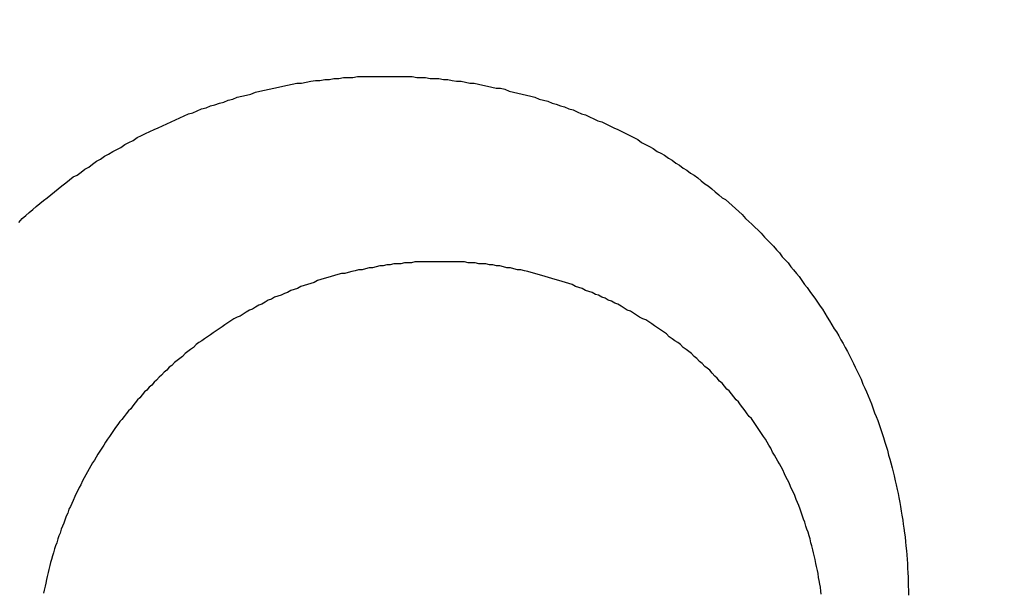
# Model space of a CAD drawing. Header units: millimetres. Extents: x -604189 to 881711, y -381903 to -7297.
# Tile 237 of 256: x -587986 to -587976, y -164062 to -164056. Entities that reach past the tile are written whole.
import ezdxf

# ---------------------------------------------------------------- set-up
doc = ezdxf.new("R2010")
doc.units = ezdxf.units.MM
doc.header["$LTSCALE"] = 100
doc.linetypes.add('0.5_0.5', pattern=[1, 0.5, -0.5])
doc.linetypes.add('ACAD_ISO04W100', pattern=[30.5, 24, -3, 0.5, -3])
doc.layers.get('Defpoints').update_dxf_attribs({"color": 30})
doc.layers.add('OPIS', color=7, linetype='Continuous')
doc.layers.add('strop osie', color=80, linetype='ACAD_ISO04W100', lineweight=5)
doc.styles.get("Standard").update_dxf_attribs({"font": 'romans.shx', "width": 0.5})
doc.dimstyles.new('1 50', dxfattribs={"dimtxt": 150, "dimasz": 80, "dimexe": 1, "dimexo": 1, "dimgap": 20, "dimtad": 1, "dimdec": 0, "dimlfac": 0.1, "dimtxsty": 'Standard', "dimblk": 'ARCHTICK', "dimcen": 200, "dimclrd": 2, "dimadec": 1, "dimazin": 0, "dimtfac": 1, "dimtdec": 0, "dimtmove": 0, "dimatfit": 3, "dimldrblk": 'ARCHTICK', "dimfxl": 120, "dimfxlon": 1, "dimtfill": 1, "dimarcsym": 0})

# ---------------------------------------------------------------- blocks, each defined once
blk = doc.blocks.new('_ArchTick')
at = {"layer": 'strop osie', "color": 0, "const_width": 0.15}
blk.add_lwpolyline([(-0.5, -0.5), (0.5, 0.5)], dxfattribs=at)
blk = doc.blocks.new('*D3294')
at = {"layer": 'Defpoints', "color": 0, "linetype": 'ByBlock', "lineweight": 5, "transparency": 16777216}
for p in [(-595783.1257, -159420.3032), (-593748.9238, -159420.3032), (-552118.9353, -179940.3025)]:
    blk.add_point(p, dxfattribs=at)
at = {"layer": 'OPIS', "color": 0, "linetype": 'Continuous', "lineweight": -2, "transparency": 16777216}
for p, q in [((-595723.1257, -159420.3032), (-595784.1257, -159420.3032)), ((-595723.1257, -179940.3025), (-595784.1257, -179940.3025))]:
    blk.add_line(p, q, dxfattribs=at)
at = {"layer": 'OPIS', "color": 2, "lineweight": -2, "transparency": 16777216}
blk.add_line((-595783.1257, -179940.3025), (-595783.1257, -159420.3032), dxfattribs=at)
at = {"layer": 'OPIS', "color": 2, "linetype": 'ByBlock', "lineweight": -2, "transparency": 16777216, "xscale": 80, "yscale": 80, "zscale": 80}
for p, rotation in [((-595783.1257, -159420.3032), 90), ((-595783.1257, -179940.3025), 270)]:
    blk.add_blockref('_ArchTick', p, dxfattribs=dict(at, rotation=rotation))
at = {"layer": 'OPIS', "color": 0, "linetype": 'ByBlock', "lineweight": 13, "transparency": 16777216, "insert": (-595878.1257, -169680.3029), "char_height": 150, "attachment_point": 5, "rotation": 90, "bg_fill": 3, "box_fill_scale": 1.1, "bg_fill_color": 256, "bg_fill_true_color": 13158600, "bg_fill_transparency": 0}
blk.add_mtext('2052', dxfattribs=at)

msp = doc.modelspace()

# ---------------------------------------------------------------- hatches: boundary and pattern name
at = {"layer": 'OPIS', "linetype": 'ByBlock', "lineweight": 15}
h = msp.add_hatch(dxfattribs=at)
h.set_pattern_fill('ANSI37', color=0, scale=80, angle=45)
h.set_pattern_definition([(90, (-306927.96, 32475.8), (-254, 0), []), (180, (-306927.96, 32475.8), (-3e-14, -254), [])])
edge = h.paths.add_edge_path()
edge.add_arc((-587934.0864, -167378.9311), 50, 0, 90)
edge.add_line((-587934.0864, -167328.9311), (-588139.086, -167328.9296))
edge.add_arc((-588139.0864, -167378.9296), 50, 89.99957, 180)
edge.add_line((-588189.0864, -167378.9296), (-588189.0864, -167822.9296))
edge.add_arc((-588139.0864, -167822.9296), 50, 180, 270)
edge.add_line((-588139.0864, -167872.9296), (-587934.0852, -167872.9311))
edge.add_arc((-587934.0864, -167822.9311), 50, 270.00137, 360)
edge.add_line((-587884.0864, -167822.9311), (-587884.0864, -167378.9311))
edge = h.paths.add_edge_path()
edge.add_arc((-587934.0864, -167378.9311), 50, 0, 90)
edge.add_line((-587934.0864, -167328.9311), (-588139.086, -167328.9296))
edge.add_arc((-588139.0864, -167378.9296), 50, 89.99957, 180)
edge.add_line((-588189.0864, -167378.9296), (-588189.0864, -167822.9296))
edge.add_arc((-588139.0864, -167822.9296), 50, 180, 270)
edge.add_line((-588139.0864, -167872.9296), (-587934.0852, -167872.9311))
edge.add_arc((-587934.0864, -167822.9311), 50, 270.00137, 360)
edge.add_line((-587884.0864, -167822.9311), (-587884.0864, -167378.9311))
edge = h.paths.add_edge_path()
edge.add_line((-588244.0869, -167300.9296), (-587769.0864, -167300.9296))
edge.add_line((-587769.0864, -167300.9296), (-587769.0864, -167900.9296))
edge.add_line((-587769.0864, -167900.9296), (-588243.7893, -167900.9296))
edge.add_arc((-588244.0864, -167892.9351), 8, 180, 272.12845, ccw=False)
edge.add_line((-588252.0864, -167892.9351), (-588252.0864, -167308.9296))
edge.add_arc((-588244.0864, -167308.9296), 8, 90.0036, 180, ccw=False)
h.paths.add_polyline_path([(-589864.9316, -164217.8287), (-589865.0038, -164223.0917), (-589865.0785, -164228.3546), (-589865.1557, -164233.6175), (-589865.2354, -164238.8803), (-589865.3175, -164244.1431), (-589865.4022, -164249.4059), (-589865.4893, -164254.6686), (-589865.5789, -164259.9313), (-589865.671, -164265.194), (-589865.7656, -164270.4566), (-589865.8627, -164275.7191), (-589865.9623, -164280.9816), (-589866.0644, -164286.2441), (-589866.169, -164291.5065), (-589866.2762, -164296.7688), (-589866.3859, -164302.0311), (-589866.4981, -164307.2933), (-589866.6129, -164312.5555), (-589866.7302, -164317.8177), (-589866.85, -164323.0798), (-589866.9724, -164328.3418), (-589867.0974, -164333.6037), (-589867.2249, -164338.8656), (-589867.355, -164344.1275), (-589867.4875, -164349.3892), (-589867.6227, -164354.6509), (-589867.7604, -164359.9126), (-589867.9006, -164365.1742), (-589868.0434, -164370.4357), (-589868.1887, -164375.6971), (-589868.3365, -164380.9585), (-589868.4869, -164386.2198), (-589868.6399, -164391.481), (-589868.7954, -164396.7421), (-589868.9534, -164402.0032), (-590219.4894, -164402.0032), (-590219.6636, -164396.1979), (-590219.8347, -164390.3925), (-590220.0026, -164384.587), (-590220.1675, -164378.7814), (-590220.3293, -164372.9757), (-590220.4879, -164367.1699), (-590220.6435, -164361.3641), (-590220.7959, -164355.5582), (-590220.9453, -164349.7522), (-590221.0915, -164343.9461), (-590221.2347, -164338.1399), (-590221.3748, -164332.3337), (-590221.5118, -164326.5273), (-590221.6457, -164320.721), (-590221.7766, -164314.9145), (-590221.9043, -164309.108), (-590222.029, -164303.3014), (-590222.1506, -164297.4947), (-590222.2692, -164291.688), (-590222.3847, -164285.8812), (-590222.4971, -164280.0744), (-590222.6065, -164274.2675), (-590222.7128, -164268.4605), (-590222.8161, -164262.6535), (-590222.9163, -164256.8464), (-590223.0136, -164251.0393), (-590223.1077, -164245.2321), (-590223.1989, -164239.4249), (-590223.287, -164233.6176), (-590223.3721, -164227.8103), (-590223.4542, -164222.003), (-590223.5331, -164216.1956), (-590223.609, -164210.3881), (-590223.6817, -164204.5806), (-590223.7513, -164198.7731), (-590223.8177, -164192.9656), (-590223.8809, -164187.158), (-590223.9408, -164181.3503), (-590223.9974, -164175.5427), (-590224.0508, -164169.735), (-590224.1008, -164163.9273), (-590224.1474, -164158.1196), (-590224.1907, -164152.3118), (-590224.2305, -164146.504), (-590224.2671, -164140.6962), (-590224.3008, -164134.8884), (-590224.3319, -164129.0805), (-590224.3607, -164123.2727), (-590224.3876, -164117.4648), (-590224.413, -164111.6569), (-590224.4371, -164105.849), (-590224.4589, -164100.0411), (-590224.4746, -164094.2332), (-590224.4803, -164088.4252), (-590224.4721, -164082.6173), (-590224.4477, -164076.8094), (-590224.4062, -164071.0017), (-590224.3468, -164065.194), (-590224.2686, -164059.3867), (-590224.1711, -164053.5796), (-590224.054, -164047.7729), (-590223.9169, -164041.9666), (-590223.7592, -164036.1608), (-590223.5807, -164030.3556), (-590223.3809, -164024.551), (-590223.1593, -164018.7472), (-590222.9139, -164012.9442), (-590222.642, -164007.1426), (-590222.3412, -164001.3424), (-590222.0087, -163995.5441), (-590221.642, -163989.7479), (-590221.2384, -163983.9541), (-590220.7951, -163978.1631), (-590220.3044, -163972.3759), (-590219.7535, -163966.5944), (-590219.1294, -163960.8204), (-590218.4187, -163955.0562), (-590217.6048, -163949.3057), (-590216.6699, -163943.5738), (-590215.5962, -163937.8652), (-590214.3625, -163932.1882), (-590212.9406, -163926.5572), (-590211.3018, -163920.9875), (-590209.4165, -163915.4954), (-590207.2456, -163910.1095), (-590204.7439, -163904.869), (-590201.8691, -163899.824), (-590198.5823, -163895.0359), (-590194.8507, -163890.5913), (-590190.6711, -163886.5628), (-590186.1051, -163882.9766), (-590181.2236, -163879.8331), (-590176.0967, -163877.1059), (-590170.7845, -163874.761), (-590165.3362, -163872.7595), (-590159.7845, -163871.0636), (-590154.1537, -163869.636), (-590148.4678, -163868.4399), (-590142.7468, -163867.4397), (-590137, -163866.6034), (-590131.2346, -163865.8996), (-590125.4578, -163865.2975), (-590119.6738, -163864.7779), (-590113.8835, -163864.3337), (-590108.0882, -163863.9584), (-590102.2886, -163863.6459), (-590096.4857, -163863.3903), (-590090.6807, -163863.1856), (-590084.8745, -163863.026), (-590079.0676, -163862.9058), (-590073.2605, -163862.8192), (-590067.4529, -163862.7609), (-590061.6452, -163862.7252), (-590055.8373, -163862.7066), (-590050.0293, -163862.6995), (-590044.2214, -163862.6984), (-590038.9579, -163862.6992), (-590033.6943, -163862.7043), (-590028.4307, -163862.718), (-590023.1672, -163862.7444), (-590017.904, -163862.7879), (-590012.6411, -163862.8525), (-590007.3786, -163862.9424), (-590002.1167, -163863.062), (-589996.8556, -163863.2153), (-589991.5956, -163863.4066), (-589986.3374, -163863.6398), (-589981.0814, -163863.9191), (-589975.8282, -163864.2488), (-589970.5789, -163864.6335), (-589965.3343, -163865.0781), (-589960.0956, -163865.5875), (-589954.8645, -163866.1697), (-589949.6449, -163866.8465), (-589944.4421, -163867.642), (-589939.2627, -163868.5778), (-589934.1152, -163869.6762), (-589929.0126, -163870.9654), (-589923.9705, -163872.4743), (-589919.0093, -163874.2299), (-589914.153, -163876.2589), (-589909.4357, -163878.5906), (-589904.8962, -163881.2529), (-589900.5848, -163884.2684), (-589896.5542, -163887.6518), (-589892.8573, -163891.3941), (-589889.5341, -163895.4714), (-589886.5739, -163899.8236), (-589883.9521, -163904.3865), (-589881.6399, -163909.1142), (-589879.6062, -163913.9678), (-589877.8173, -163918.9178), (-589876.2409, -163923.9391), (-589874.8539, -163929.0163), (-589873.6357, -163934.1365), (-589872.5642, -163939.2896), (-589871.6186, -163944.4668), (-589870.7843, -163949.6633), (-589870.0481, -163954.8752), (-589869.397, -163960.0986), (-589868.8185, -163965.3302), (-589868.3025, -163970.5682), (-589867.8397, -163975.8113), (-589867.4206, -163981.0581), (-589867.037, -163986.3075), (-589866.6852, -163991.5592), (-589866.3628, -163996.8127), (-589866.0674, -164002.0678), (-589865.7965, -164007.3242), (-589865.5485, -164012.5818), (-589865.3221, -164017.8404), (-589865.1158, -164023.0998), (-589864.9283, -164028.3599), (-589864.7589, -164033.6206), (-589864.607, -164038.8818), (-589864.4722, -164044.1436), (-589864.354, -164049.4057), (-589864.252, -164054.6681), (-589864.1661, -164059.9308), (-589864.0959, -164065.1938), (-589864.0413, -164070.457), (-589864.0015, -164075.7203), (-589863.9758, -164080.9836), (-589863.9637, -164086.2471), (-589863.964, -164091.5105), (-589863.974, -164096.7739), (-589863.9909, -164102.0373), (-589864.0116, -164107.3008), (-589864.0336, -164112.5642), (-589864.0567, -164117.8276), (-589864.0812, -164123.091), (-589864.1071, -164128.3543), (-589864.1349, -164133.6177), (-589864.1648, -164138.8811), (-589864.197, -164144.1444), (-589864.2318, -164149.4077), (-589864.2693, -164154.671), (-589864.3096, -164159.9343), (-589864.3527, -164165.1975), (-589864.3986, -164170.4608), (-589864.4472, -164175.724), (-589864.4985, -164180.9872), (-589864.5525, -164186.2504), (-589864.6091, -164191.5135), (-589864.6684, -164196.7766), (-589864.7303, -164202.0397), (-589864.7949, -164207.3027), (-589864.862, -164212.5658)])
h.paths.add_polyline_path([(-590463.9235, -164407.0514), (-587763.9235, -164407.0514), (-587763.9235, -162910.7833), (-590463.9235, -162910.7833)])
h.paths.add_polyline_path([(-590295.7169, -164839.2246), (-590289.9098, -164839.1274), (-590284.1026, -164839.0333), (-590278.2954, -164838.9421), (-590272.4881, -164838.854), (-590266.6808, -164838.7689), (-590260.8734, -164838.6868), (-590255.066, -164838.6079), (-590249.2586, -164838.532), (-590243.4511, -164838.4593), (-590237.6436, -164838.3897), (-590231.836, -164838.3233), (-590226.0285, -164838.2601), (-590220.2208, -164838.2002), (-590214.4132, -164838.1436), (-590208.6055, -164838.0902), (-590202.7978, -164838.0402), (-590196.99, -164837.9936), (-590191.1823, -164837.9503), (-590185.3745, -164837.9105), (-590179.5667, -164837.8739), (-590173.7588, -164837.8402), (-590167.951, -164837.8091), (-590162.1431, -164837.7803), (-590156.3353, -164837.7533), (-590150.5274, -164837.728), (-590144.7195, -164837.7039), (-590138.9116, -164837.6821), (-590133.1037, -164837.6664), (-590127.2957, -164837.6607), (-590121.4878, -164837.6689), (-590115.6799, -164837.6933), (-590109.8721, -164837.7348), (-590104.0645, -164837.7942), (-590098.2571, -164837.8724), (-590092.4501, -164837.9698), (-590086.6433, -164838.087), (-590080.8371, -164838.2241), (-590075.0313, -164838.3818), (-590069.2261, -164838.5603), (-590063.4215, -164838.76), (-590057.6176, -164838.9817), (-590051.8147, -164839.2271), (-590046.013, -164839.499), (-590040.2129, -164839.7998), (-590034.4146, -164840.1323), (-590028.6184, -164840.499), (-590022.8246, -164840.9026), (-590017.0336, -164841.3459), (-590011.2464, -164841.8366), (-590005.4649, -164842.3875), (-589999.6909, -164843.0116), (-589993.9267, -164843.7223), (-589988.1762, -164844.5362), (-589982.4443, -164845.4711), (-589976.7357, -164846.5448), (-589971.0587, -164847.7785), (-589965.4276, -164849.2004), (-589959.858, -164850.8392), (-589954.3659, -164852.7245), (-589948.98, -164854.8954), (-589943.7394, -164857.3971), (-589938.6945, -164860.2719), (-589933.9064, -164863.5587), (-589929.4618, -164867.2903), (-589925.4333, -164871.4699), (-589921.8471, -164876.0359), (-589918.7036, -164880.9174), (-589915.9764, -164886.0443), (-589913.6314, -164891.3565), (-589911.63, -164896.8048), (-589909.9341, -164902.3565), (-589908.5065, -164907.9873), (-589907.3104, -164913.6732), (-589906.3102, -164919.3942), (-589905.4739, -164925.141), (-589904.7701, -164930.9064), (-589904.168, -164936.6832), (-589903.6484, -164942.4672), (-589903.2042, -164948.2574), (-589902.8289, -164954.0528), (-589902.5164, -164959.8524), (-589902.2608, -164965.6552), (-589902.0561, -164971.4603), (-589901.8965, -164977.2665), (-589901.7762, -164983.0733), (-589901.6897, -164988.8805), (-589901.6314, -164994.688), (-589901.5957, -165000.4958), (-589901.5771, -165006.3037), (-589901.57, -165012.1117), (-589901.5689, -165017.9196), (-589901.5697, -165023.1831), (-589901.5748, -165028.4467), (-589901.5885, -165033.7103), (-589901.6149, -165038.9738), (-589901.6584, -165044.237), (-589901.723, -165049.4999), (-589901.8129, -165054.7624), (-589901.9325, -165060.0242), (-589902.0858, -165065.2854), (-589902.277, -165070.5454), (-589902.5103, -165075.8036), (-589902.7896, -165081.0596), (-589903.1193, -165086.3128), (-589903.504, -165091.5621), (-589903.9486, -165096.8067), (-589904.458, -165102.0453), (-589905.0402, -165107.2765), (-589905.717, -165112.496), (-589906.5125, -165117.6989), (-589907.4483, -165122.8783), (-589908.5467, -165128.0258), (-589909.8359, -165133.1284), (-589911.3448, -165138.1705), (-589913.1004, -165143.1317), (-589915.1294, -165147.9879), (-589917.461, -165152.7053), (-589920.1234, -165157.2448), (-589923.1389, -165161.5562), (-589926.5223, -165165.5868), (-589930.2646, -165169.2837), (-589934.3419, -165172.6069), (-589938.6941, -165175.5671), (-589943.257, -165178.1889), (-589947.9847, -165180.5011), (-589952.8383, -165182.5347), (-589957.7882, -165184.3237), (-589962.8096, -165185.9001), (-589967.8868, -165187.287), (-589973.007, -165188.5053), (-589978.1601, -165189.5768), (-589983.3373, -165190.5224), (-589988.5337, -165191.3567), (-589993.7457, -165192.0929), (-589998.9691, -165192.744), (-590004.2007, -165193.3225), (-590009.4387, -165193.8385), (-590014.6817, -165194.3013), (-590019.9286, -165194.7204), (-590025.178, -165195.104), (-590030.4297, -165195.4558), (-590035.6832, -165195.7781), (-590040.9383, -165196.0736), (-590046.1947, -165196.3445), (-590051.4523, -165196.5925), (-590056.7109, -165196.8189), (-590061.9703, -165197.0252), (-590067.2304, -165197.2127), (-590072.4911, -165197.3821), (-590077.7523, -165197.534), (-590083.014, -165197.6688), (-590088.2761, -165197.787), (-590093.5386, -165197.889), (-590098.8013, -165197.9749), (-590104.0643, -165198.045), (-590109.3275, -165198.0997), (-590114.5907, -165198.1395), (-590119.8541, -165198.1652), (-590125.1175, -165198.1773), (-590130.381, -165198.177), (-590135.6444, -165198.167), (-590140.9078, -165198.1501), (-590146.1712, -165198.1294), (-590151.4347, -165198.1074), (-590156.6981, -165198.0843), (-590161.9614, -165198.0598), (-590167.2248, -165198.0338), (-590172.4882, -165198.006), (-590177.7515, -165197.9762), (-590183.0149, -165197.944), (-590188.2782, -165197.9092), (-590193.5415, -165197.8717), (-590198.8048, -165197.8314), (-590204.068, -165197.7883), (-590209.3313, -165197.7424), (-590214.5945, -165197.6938), (-590219.8577, -165197.6425), (-590225.1208, -165197.5885), (-590230.384, -165197.5319), (-590235.6471, -165197.4726), (-590240.9102, -165197.4107), (-590246.1732, -165197.3461), (-590251.4362, -165197.279), (-590256.6992, -165197.2094), (-590261.9622, -165197.1372), (-590267.2251, -165197.0625), (-590272.488, -165196.9853), (-590277.7508, -165196.9056), (-590283.0136, -165196.8235), (-590288.2764, -165196.7388), (-590293.5391, -165196.6517), (-590298.8018, -165196.5621), (-590304.0644, -165196.47), (-590309.327, -165196.3754), (-590314.5896, -165196.2783), (-590319.8521, -165196.1787), (-590325.1145, -165196.0766), (-590330.3769, -165195.972), (-590335.6393, -165195.8648), (-590340.9016, -165195.7551), (-590346.1638, -165195.6429), (-590351.426, -165195.5281), (-590356.6882, -165195.4108), (-590361.9502, -165195.291), (-590367.2123, -165195.1685), (-590372.4742, -165195.0436), (-590377.7361, -165194.9161), (-590382.998, -165194.786), (-590388.2597, -165194.6534), (-590393.5214, -165194.5183), (-590398.7831, -165194.3806), (-590404.0447, -165194.2404), (-590409.3062, -165194.0976), (-590414.5676, -165193.9523), (-590419.829, -165193.8044), (-590425.0903, -165193.654), (-590430.3515, -165193.5011), (-590435.6126, -165193.3456), (-590440.8737, -165193.1876), (-590440.8737, -164842.6516), (-590435.0684, -164842.4774), (-590429.263, -164842.3063), (-590423.4575, -164842.1383), (-590417.6519, -164841.9735), (-590411.8462, -164841.8117), (-590406.0404, -164841.6531), (-590400.2346, -164841.4975), (-590394.4287, -164841.3451), (-590388.6226, -164841.1957), (-590382.8166, -164841.0494), (-590377.0104, -164840.9063), (-590371.2041, -164840.7662), (-590365.3978, -164840.6292), (-590359.5914, -164840.4953), (-590353.785, -164840.3644), (-590347.9785, -164840.2367), (-590342.1719, -164840.112), (-590336.3652, -164839.9904), (-590330.5585, -164839.8718), (-590324.7517, -164839.7563), (-590318.9449, -164839.6439), (-590313.138, -164839.5345), (-590307.331, -164839.4282), (-590301.524, -164839.3249)])
edge = h.paths.add_edge_path()
edge.add_arc((-590093.9235, -162268.5433), 50, 0, 90.00043)
edge.add_line((-590093.9239, -162218.5433), (-590298.9243, -162218.5448))
edge.add_arc((-590298.9235, -162268.5448), 50, 90.00087, 180)
edge.add_line((-590348.9235, -162268.5448), (-590348.9235, -162712.5448))
edge.add_arc((-590298.9235, -162712.5448), 50, 180, 270.00224)
edge.add_line((-590298.9216, -162762.5448), (-590093.9228, -162762.5433))
edge.add_arc((-590093.9235, -162712.5433), 50, 270.00087, 360)
edge.add_line((-590043.9235, -162712.5433), (-590043.9235, -162268.5433))
edge = h.paths.add_edge_path()
edge.add_arc((-590093.9235, -161668.5433), 50, 0, 90.00043)
edge.add_line((-590093.9239, -161618.5433), (-590298.9243, -161618.5448))
edge.add_arc((-590298.9235, -161668.5448), 50, 90.00087, 180)
edge.add_line((-590348.9235, -161668.5448), (-590348.9235, -162112.5448))
edge.add_arc((-590298.9235, -162112.5448), 50, 180, 270.00224)
edge.add_line((-590298.9216, -162162.5448), (-590093.9228, -162162.5433))
edge.add_arc((-590093.9235, -162112.5433), 50, 270.00087, 360)
edge.add_line((-590043.9235, -162112.5433), (-590043.9235, -161668.5433))
h.paths.add_polyline_path([(-590463.9235, -162790.5433), (-587763.9235, -162790.5433), (-587763.9235, -161590.5433), (-590463.9235, -161590.5433)])
edge = h.paths.add_edge_path()
edge.add_arc((-588139.0864, -168270.0029), 50, 89.99957, 180)
edge.add_line((-588189.0864, -168270.0029), (-588189.0864, -168714.0029))
edge.add_arc((-588139.0864, -168714.0029), 50, 180, 270)
edge.add_line((-588139.0864, -168764.0029), (-587934.0852, -168764.0044))
edge.add_arc((-587934.0864, -168714.0044), 50, 270.00137, 360)
edge.add_line((-587884.0864, -168714.0044), (-587884.0864, -168270.0044))
edge.add_arc((-587934.0864, -168270.0044), 50, 0, 90)
edge.add_line((-587934.0864, -168220.0044), (-588139.086, -168220.0029))
edge = h.paths.add_edge_path()
edge.add_arc((-587934.0864, -169161.0778), 50, 0, 90)
edge.add_line((-587934.0864, -169111.0778), (-588139.086, -169111.0762))
edge.add_arc((-588139.0864, -169161.0762), 50, 89.99957, 180)
edge.add_line((-588189.0864, -169161.0762), (-588189.0864, -169605.0762))
edge.add_arc((-588139.0864, -169605.0762), 50, 180, 270)
edge.add_line((-588139.0864, -169655.0762), (-587934.0852, -169655.0778))
edge.add_arc((-587934.0864, -169605.0778), 50, 270.00137, 360)
edge.add_line((-587884.0864, -169605.0778), (-587884.0864, -169161.0778))
edge = h.paths.add_edge_path()
edge.add_arc((-588139.0864, -170052.1496), 50, 89.99957, 180)
edge.add_line((-588189.0864, -170052.1496), (-588189.0864, -170496.1496))
edge.add_arc((-588139.0864, -170496.1496), 50, 180, 270)
edge.add_line((-588139.0864, -170546.1496), (-587934.0852, -170546.1511))
edge.add_arc((-587934.0864, -170496.1511), 50, 270.00137, 360)
edge.add_line((-587884.0864, -170496.1511), (-587884.0864, -170052.1511))
edge.add_arc((-587934.0864, -170052.1511), 50, 0, 90)
edge.add_line((-587934.0864, -170002.1511), (-588139.086, -170002.1496))
edge = h.paths.add_edge_path()
edge.add_arc((-588139.0864, -170943.2229), 50, 89.99957, 180)
edge.add_line((-588189.0864, -170943.2229), (-588189.0864, -171387.2229))
edge.add_arc((-588139.0864, -171387.2229), 50, 180, 270)
edge.add_line((-588139.0864, -171437.2229), (-587934.0852, -171437.2244))
edge.add_arc((-587934.0864, -171387.2244), 50, 270.00137, 360)
edge.add_line((-587884.0864, -171387.2244), (-587884.0864, -170943.2244))
edge.add_arc((-587934.0864, -170943.2244), 50, 0, 90)
edge.add_line((-587934.0864, -170893.2244), (-588139.086, -170893.2229))
h.paths.add_polyline_path([(-587763.9235, -164527.2914), (-590463.9235, -164527.2914), (-590463.9235, -171970.3002), (-587763.9235, -171970.3002)])

# ---------------------------------------------------------------- next in the draw order: dimensions: what is measured, and where the dimension line sits
at = {"layer": 'OPIS', "color": 0, "linetype": 'ByBlock', "lineweight": 13}
dim = msp.add_linear_dim(base=(-595783.1257, -159420.3032), p1=(-552118.9353, -179940.3025), p2=(-593748.9238, -159420.3032), angle=90, dimstyle='1 50', override={"dimtmove": 1, "dimfxl": 60, "dimarcsym": 1}, dxfattribs=at)
dim.commit()
dim.dimension.update_dxf_attribs({"geometry": '*D3294', "text_midpoint": (-595878.1257, -169680.3029)})

# ---------------------------------------------------------------- next in the draw order: hatches: boundary and pattern name
at = {"layer": 'OPIS', "linetype": '0.5_0.5', "lineweight": 13}
h = msp.add_hatch(dxfattribs=at)
h.set_pattern_fill('ANSI37', color=0, scale=130)
h.set_pattern_definition([(45, (-597218.54, 256668.8), (-291.85832, 291.85832), []), (135, (-597218.54, 256668.8), (-291.85832, -291.85832), [])])
edge = h.paths.add_edge_path(flags=16)
edge.add_line((-570958.9159, -168985.2814), (-571058.9159, -168985.2814))
edge.add_line((-571058.9159, -168985.2814), (-572598.9159, -168985.2814))
edge.add_line((-572598.9159, -168985.2814), (-572598.9151, -170470.3002))
edge.add_line((-572598.9151, -170470.3002), (-570825.7626, -170470.3002))
edge.add_arc((-570508.9159, -170339.0992), 342.9366, 180, 202.49364, ccw=False)
edge.add_arc((-570508.9159, -170339.0992), 342.9366, 90, 180, ccw=False)
edge.add_line((-570508.9159, -169996.1626), (-570508.9159, -169764.7043))
edge.add_arc((-570058.9159, -168985.2814), 900, 180.0000001, 240, ccw=False)
edge = h.paths.add_edge_path(flags=17)
edge.add_line((-569358.9153, -170085.2814), (-569358.9159, -168985.2814))
edge.add_line((-569358.9159, -168985.2814), (-569358.9169, -168985.2814))
edge.add_line((-569358.9169, -168985.2814), (-569958.9159, -168985.2814))
edge.add_line((-569958.9159, -168985.2814), (-570058.9159, -168985.2814))
edge.add_line((-570058.9159, -168985.2814), (-570058.9159, -168925.2814))
edge.add_line((-570058.9159, -168925.2814), (-569958.9159, -168925.2814))
edge.add_line((-569958.9159, -168925.2814), (-569958.9159, -168865.2814))
edge.add_line((-569958.9159, -168865.2814), (-569358.9159, -168865.2814))
edge.add_line((-569358.9159, -168865.2814), (-569358.9169, -166865.2814))
edge.add_line((-569358.9169, -166865.2814), (-574098.917, -166865.2859))
edge.add_line((-574098.917, -166865.2859), (-574098.9143, -171970.3002))
edge.add_line((-574098.9143, -171970.3002), (-572608.9134, -171970.3002))
edge.add_line((-572608.9134, -171970.3002), (-571504.9134, -170590.3002))
edge.add_line((-571504.9134, -170590.3002), (-572718.915, -170590.3002))
edge.add_line((-572718.915, -170590.3002), (-572718.9159, -168865.2814))
edge.add_line((-572718.9159, -168865.2814), (-571058.9159, -168865.2814))
edge.add_line((-571058.9159, -168865.2814), (-571058.9159, -168925.2814))
edge.add_line((-571058.9159, -168925.2814), (-570958.9159, -168925.2814))
edge.add_line((-570958.9159, -168925.2814), (-570958.9159, -168985.2814))
edge.add_arc((-570058.9159, -168985.2814), 900, 180, 240)
edge.add_line((-570508.9159, -169764.7043), (-570508.9159, -169996.1626))
edge.add_arc((-570508.9159, -170339.0992), 342.9366, 0, 90, ccw=False)
edge.add_arc((-570508.9159, -170339.0992), 342.9366, 208.979889, 360, ccw=False)
edge.add_line((-570808.9134, -170505.2529), (-570808.9134, -171171.0862))
edge.add_arc((-570808.9134, -171220.3002), 49.214, 0, 90, ccw=False)
edge.add_arc((-570808.9134, -171220.3002), 49.214, 270, 360, ccw=False)
edge.add_line((-570808.9134, -171269.5142), (-570808.9134, -171970.3002))
edge.add_line((-570808.9134, -171970.3002), (-569358.9143, -171970.3002))
edge.add_line((-569358.9143, -171970.3002), (-569358.9153, -170085.2814))
h.paths.add_polyline_path([(-561118.9235, -159870.3032), (-590334.6553, -159870.3032), (-590334.6553, -161470.3032), (-562318.9235, -161470.3032), (-562318.9235, -172095.2924), (-561118.9235, -172095.2912), (-561118.9235, -168350.3032), (-552073.9191, -168350.3032), (-552073.9198, -167150.3032), (-561118.9235, -167150.3032)])
h.paths.add_polyline_path([(-572856.9268, -169813.6802), (-569451.0696, -169813.6802), (-569451.0696, -169408.6802), (-572856.9268, -169408.6802)], flags=16)

# ---------------------------------------------------------------- next in the draw order: linework, layer by layer
at = {"color": 0}
for points in [[(-587986.2689, -164058.1997, 0), (-587986.2339, -164058.1597, 0), (-587986.1989, -164058.1297, 0), (-587986.1629, -164058.0997, 0), (-587986.1269, -164058.0697, 0), (-587986.0909, -164058.0397, 0), (-587986.0549, -164058.0097, 0), (-587986.0179, -164057.9797, 0), (-587985.9809, -164057.9497, 0), (-587985.9439, -164057.9197, 0), (-587985.9069, -164057.8897, 0), (-587985.8689, -164057.8597, 0), (-587985.8309, -164057.8297, 0), (-587985.7929, -164057.7997, 0), (-587985.7549, -164057.7697, 0), (-587985.7159, -164057.7397, 0), (-587985.6769, -164057.7197, 0), (-587985.6379, -164057.6897, 0), (-587985.5989, -164057.6597, 0), (-587985.5589, -164057.6397, 0), (-587985.5199, -164057.6097, 0), (-587985.4799, -164057.5797, 0), (-587985.4389, -164057.5597, 0), (-587985.3989, -164057.5297, 0), (-587985.3579, -164057.5097, 0), (-587985.3169, -164057.4797, 0), (-587985.2759, -164057.4597, 0), (-587985.2349, -164057.4397, 0), (-587985.1929, -164057.4097, 0), (-587985.1519, -164057.3897, 0), (-587985.1099, -164057.3697, 0), (-587985.0679, -164057.3397, 0), (-587985.0259, -164057.3197, 0), (-587984.9829, -164057.2997, 0), (-587984.9399, -164057.2797, 0), (-587984.8979, -164057.2597, 0), (-587984.8549, -164057.2397, 0), (-587984.8109, -164057.2197, 0), (-587984.7679, -164057.1997, 0), (-587984.7249, -164057.1797, 0), (-587984.6809, -164057.1597, 0), (-587984.6369, -164057.1397, 0), (-587984.5929, -164057.1197, 0), (-587984.5489, -164057.0997, 0), (-587984.5049, -164057.0897, 0), (-587984.4599, -164057.0697, 0), (-587984.4159, -164057.0497, 0), (-587984.3709, -164057.0397, 0), (-587984.3259, -164057.0197, 0), (-587984.2809, -164057.0097, 0), (-587984.2359, -164056.9897, 0), (-587984.1909, -164056.9797, 0), (-587984.1449, -164056.9597, 0), (-587984.0999, -164056.9497, 0), (-587984.0539, -164056.9297, 0), (-587984.0079, -164056.9197, 0), (-587983.9619, -164056.9097, 0), (-587983.9159, -164056.8997, 0), (-587983.8699, -164056.8797, 0), (-587983.8239, -164056.8697, 0), (-587983.7779, -164056.8597, 0), (-587983.7309, -164056.8497, 0), (-587983.6849, -164056.8397, 0), (-587983.6379, -164056.8297, 0), (-587983.5919, -164056.8197, 0), (-587983.5449, -164056.8097, 0), (-587983.4979, -164056.7997, 0), (-587983.4509, -164056.7897, 0), (-587983.4039, -164056.7897, 0), (-587983.3569, -164056.7797, 0), (-587983.3099, -164056.7697, 0), (-587983.2629, -164056.7597, 0), (-587983.2159, -164056.7597, 0), (-587983.1679, -164056.7497, 0), (-587983.1209, -164056.7497, 0), (-587983.0739, -164056.7397, 0), (-587983.0259, -164056.7397, 0), (-587982.9789, -164056.7297, 0), (-587982.9309, -164056.7297, 0), (-587982.8839, -164056.7297, 0), (-587982.8359, -164056.7197, 0), (-587982.7879, -164056.7197, 0), (-587982.7409, -164056.7197, 0), (-587982.6929, -164056.7197, 0), (-587982.6449, -164056.7197, 0), (-587982.5969, -164056.7197, 0), (-587982.5499, -164056.7197, 0)], [(-587982.5499, -164056.7197, 0), (-587982.5049, -164056.7197, 0), (-587982.4599, -164056.7197, 0), (-587982.4149, -164056.7197, 0), (-587982.3699, -164056.7197, 0), (-587982.3249, -164056.7197, 0), (-587982.2799, -164056.7197, 0), (-587982.2349, -164056.7297, 0), (-587982.1899, -164056.7297, 0), (-587982.1449, -164056.7297, 0), (-587982.0999, -164056.7397, 0), (-587982.0549, -164056.7397, 0), (-587982.0099, -164056.7397, 0), (-587981.9649, -164056.7497, 0), (-587981.9209, -164056.7497, 0), (-587981.8759, -164056.7597, 0), (-587981.8309, -164056.7697, 0), (-587981.7859, -164056.7697, 0), (-587981.7419, -164056.7797, 0), (-587981.6969, -164056.7897, 0), (-587981.6529, -164056.7897, 0), (-587981.6079, -164056.7997, 0), (-587981.5639, -164056.8097, 0), (-587981.5189, -164056.8197, 0), (-587981.4749, -164056.8297, 0), (-587981.4309, -164056.8397, 0), (-587981.3869, -164056.8397, 0), (-587981.3429, -164056.8497, 0), (-587981.2989, -164056.8697, 0), (-587981.2549, -164056.8797, 0), (-587981.2109, -164056.8897, 0), (-587981.1669, -164056.8997, 0), (-587981.1239, -164056.9097, 0), (-587981.0799, -164056.9197, 0), (-587981.0369, -164056.9297, 0), (-587980.9939, -164056.9497, 0), (-587980.9499, -164056.9597, 0), (-587980.9069, -164056.9697, 0), (-587980.8639, -164056.9897, 0), (-587980.8219, -164056.9997, 0), (-587980.7789, -164057.0197, 0), (-587980.7359, -164057.0297, 0), (-587980.6939, -164057.0497, 0), (-587980.6509, -164057.0597, 0), (-587980.6089, -164057.0797, 0), (-587980.5669, -164057.0997, 0), (-587980.5249, -164057.1097, 0), (-587980.4839, -164057.1297, 0), (-587980.4419, -164057.1497, 0), (-587980.4009, -164057.1697, 0), (-587980.3589, -164057.1797, 0), (-587980.3179, -164057.1997, 0), (-587980.2769, -164057.2197, 0), (-587980.2359, -164057.2397, 0), (-587980.1959, -164057.2597, 0), (-587980.1549, -164057.2797, 0), (-587980.1149, -164057.2997, 0), (-587980.0749, -164057.3197, 0), (-587980.0349, -164057.3397, 0), (-587979.9949, -164057.3597, 0), (-587979.9559, -164057.3897, 0), (-587979.9159, -164057.4097, 0), (-587979.8769, -164057.4297, 0), (-587979.8379, -164057.4497, 0), (-587979.7999, -164057.4797, 0), (-587979.7609, -164057.4997, 0), (-587979.7229, -164057.5197, 0), (-587979.6849, -164057.5497, 0), (-587979.6469, -164057.5697, 0), (-587979.6089, -164057.5997, 0), (-587979.5719, -164057.6197, 0), (-587979.5339, -164057.6497, 0), (-587979.4969, -164057.6697, 0), (-587979.4599, -164057.6997, 0), (-587979.4239, -164057.7197, 0), (-587979.3869, -164057.7497, 0), (-587979.3509, -164057.7797, 0), (-587979.3149, -164057.8097, 0), (-587979.2799, -164057.8297, 0), (-587979.2439, -164057.8597, 0), (-587979.2089, -164057.8897, 0), (-587979.1739, -164057.9197, 0), (-587979.1399, -164057.9497, 0), (-587979.1049, -164057.9697, 0), (-587979.0709, -164057.9997, 0), (-587979.0369, -164058.0297, 0), (-587979.0029, -164058.0597, 0), (-587978.9699, -164058.0897, 0), (-587978.9369, -164058.1197, 0), (-587978.9039, -164058.1597, 0), (-587978.8709, -164058.1897, 0), (-587978.8389, -164058.2197, 0), (-587978.8069, -164058.2497, 0), (-587978.7749, -164058.2797, 0), (-587978.7429, -164058.3097, 0), (-587978.7119, -164058.3497, 0), (-587978.6809, -164058.3797, 0), (-587978.6499, -164058.4097, 0), (-587978.6199, -164058.4397, 0), (-587978.5899, -164058.4797, 0), (-587978.5599, -164058.5097, 0), (-587978.5299, -164058.5497, 0), (-587978.5009, -164058.5797, 0), (-587978.4719, -164058.6097, 0), (-587978.4429, -164058.6497, 0), (-587978.4149, -164058.6797, 0), (-587978.3869, -164058.7197, 0), (-587978.3589, -164058.7497, 0), (-587978.3319, -164058.7897, 0), (-587978.3049, -164058.8297, 0), (-587978.2779, -164058.8597, 0), (-587978.2509, -164058.8997, 0), (-587978.2249, -164058.9397, 0), (-587978.1989, -164058.9697, 0), (-587978.1739, -164059.0097, 0), (-587978.1479, -164059.0497, 0), (-587978.1229, -164059.0797, 0), (-587978.0989, -164059.1197, 0), (-587978.0749, -164059.1597, 0), (-587978.0509, -164059.1997, 0), (-587978.0269, -164059.2397, 0), (-587978.0039, -164059.2797, 0), (-587977.9809, -164059.3097, 0), (-587977.9579, -164059.3497, 0), (-587977.9359, -164059.3897, 0), (-587977.9139, -164059.4297, 0), (-587977.8929, -164059.4697, 0), (-587977.8709, -164059.5097, 0), (-587977.8499, -164059.5497, 0), (-587977.8299, -164059.5897, 0), (-587977.8099, -164059.6297, 0), (-587977.7899, -164059.6697, 0), (-587977.7699, -164059.7097, 0), (-587977.7509, -164059.7497, 0), (-587977.7319, -164059.7897, 0), (-587977.7129, -164059.8397, 0), (-587977.6949, -164059.8797, 0), (-587977.6769, -164059.9197, 0), (-587977.6599, -164059.9597, 0), (-587977.6429, -164059.9997, 0), (-587977.6259, -164060.0397, 0), (-587977.6099, -164060.0897, 0), (-587977.5939, -164060.1297, 0), (-587977.5779, -164060.1697, 0), (-587977.5619, -164060.2097, 0), (-587977.5469, -164060.2497, 0), (-587977.5329, -164060.2997, 0), (-587977.5189, -164060.3397, 0), (-587977.5049, -164060.3797, 0), (-587977.4909, -164060.4297, 0), (-587977.4779, -164060.4697, 0), (-587977.4649, -164060.5097, 0), (-587977.4529, -164060.5597, 0), (-587977.4399, -164060.5997, 0), (-587977.4289, -164060.6397, 0), (-587977.4169, -164060.6897, 0), (-587977.4059, -164060.7297, 0), (-587977.3959, -164060.7697, 0), (-587977.3849, -164060.8197, 0), (-587977.3759, -164060.8597, 0), (-587977.3659, -164060.9097, 0), (-587977.3569, -164060.9497, 0), (-587977.3479, -164060.9897, 0), (-587977.3399, -164061.0397, 0), (-587977.3319, -164061.0797, 0), (-587977.3239, -164061.1297, 0), (-587977.3169, -164061.1697, 0), (-587977.3099, -164061.2197, 0), (-587977.3039, -164061.2597, 0), (-587977.2969, -164061.2997, 0), (-587977.2919, -164061.3497, 0), (-587977.2859, -164061.3897, 0), (-587977.2809, -164061.4397, 0), (-587977.2769, -164061.4797, 0), (-587977.2729, -164061.5297, 0), (-587977.2689, -164061.5697, 0), (-587977.2649, -164061.6197, 0), (-587977.2619, -164061.6597, 0), (-587977.2599, -164061.7097, 0), (-587977.2569, -164061.7497, 0), (-587977.2549, -164061.7997, 0), (-587977.2539, -164061.8397, 0), (-587977.2529, -164061.8897, 0), (-587977.2519, -164061.9297, 0), (-587977.2509, -164061.9797, 0)], [(-587982.0019, -164058.5997, 0), (-587982.0379, -164058.5997, 0), (-587982.0739, -164058.5997, 0), (-587982.1099, -164058.5997, 0), (-587982.1459, -164058.5997, 0), (-587982.1819, -164058.5997, 0), (-587982.2179, -164058.5997, 0), (-587982.2539, -164058.5997, 0), (-587982.2889, -164058.6097, 0), (-587982.3249, -164058.6097, 0), (-587982.3609, -164058.6097, 0), (-587982.3969, -164058.6197, 0), (-587982.4329, -164058.6197, 0), (-587982.4689, -164058.6197, 0), (-587982.5039, -164058.6297, 0), (-587982.5399, -164058.6297, 0), (-587982.5759, -164058.6397, 0), (-587982.6109, -164058.6397, 0), (-587982.6469, -164058.6497, 0), (-587982.6819, -164058.6597, 0), (-587982.7179, -164058.6597, 0), (-587982.7529, -164058.6697, 0), (-587982.7879, -164058.6797, 0), (-587982.8239, -164058.6797, 0), (-587982.8589, -164058.6897, 0), (-587982.8939, -164058.6997, 0), (-587982.9289, -164058.7097, 0), (-587982.9639, -164058.7197, 0), (-587982.9989, -164058.7197, 0), (-587983.0339, -164058.7297, 0), (-587983.0679, -164058.7397, 0), (-587983.1029, -164058.7497, 0), (-587983.1369, -164058.7597, 0), (-587983.1719, -164058.7697, 0), (-587983.2059, -164058.7797, 0), (-587983.2399, -164058.7897, 0), (-587983.2749, -164058.8097, 0), (-587983.3089, -164058.8197, 0), (-587983.3429, -164058.8297, 0), (-587983.3759, -164058.8397, 0), (-587983.4099, -164058.8497, 0), (-587983.4439, -164058.8697, 0), (-587983.4769, -164058.8797, 0), (-587983.5109, -164058.8897, 0), (-587983.5439, -164058.9097, 0), (-587983.5769, -164058.9197, 0), (-587983.6099, -164058.9397, 0), (-587983.6429, -164058.9497, 0), (-587983.6759, -164058.9597, 0), (-587983.7079, -164058.9797, 0), (-587983.7409, -164058.9897, 0), (-587983.7729, -164059.0097, 0), (-587983.8049, -164059.0297, 0), (-587983.8369, -164059.0397, 0), (-587983.8689, -164059.0597, 0), (-587983.9009, -164059.0797, 0), (-587983.9319, -164059.0897, 0), (-587983.9639, -164059.1097, 0), (-587983.9949, -164059.1297, 0), (-587984.0259, -164059.1497, 0), (-587984.0569, -164059.1597, 0), (-587984.0879, -164059.1797, 0), (-587984.1179, -164059.1997, 0), (-587984.1489, -164059.2197, 0), (-587984.1789, -164059.2397, 0), (-587984.2089, -164059.2597, 0), (-587984.2389, -164059.2797, 0), (-587984.2679, -164059.2997, 0), (-587984.2979, -164059.3197, 0), (-587984.3269, -164059.3397, 0), (-587984.3559, -164059.3597, 0), (-587984.3849, -164059.3797, 0), (-587984.4139, -164059.3997, 0), (-587984.4429, -164059.4197, 0), (-587984.4709, -164059.4397, 0), (-587984.4989, -164059.4697, 0), (-587984.5269, -164059.4897, 0), (-587984.5549, -164059.5097, 0), (-587984.5819, -164059.5297, 0), (-587984.6099, -164059.5597, 0), (-587984.6369, -164059.5797, 0), (-587984.6639, -164059.5997, 0), (-587984.6899, -164059.6197, 0), (-587984.7169, -164059.6497, 0), (-587984.7429, -164059.6697, 0), (-587984.7689, -164059.6997, 0), (-587984.7949, -164059.7197, 0), (-587984.8209, -164059.7497, 0), (-587984.8459, -164059.7697, 0), (-587984.8719, -164059.7997, 0), (-587984.8969, -164059.8197, 0), (-587984.9209, -164059.8497, 0), (-587984.9459, -164059.8697, 0), (-587984.9699, -164059.8997, 0), (-587984.9939, -164059.9197, 0), (-587985.0179, -164059.9497, 0), (-587985.0419, -164059.9797, 0), (-587985.0649, -164059.9997, 0), (-587985.0889, -164060.0297, 0), (-587985.1119, -164060.0597, 0), (-587985.1339, -164060.0897, 0), (-587985.1569, -164060.1097, 0), (-587985.1789, -164060.1397, 0), (-587985.2009, -164060.1697, 0), (-587985.2229, -164060.1997, 0), (-587985.2449, -164060.2197, 0), (-587985.2659, -164060.2497, 0), (-587985.2869, -164060.2797, 0), (-587985.3079, -164060.3097, 0), (-587985.3279, -164060.3397, 0), (-587985.3489, -164060.3697, 0), (-587985.3689, -164060.3997, 0), (-587985.3889, -164060.4297, 0), (-587985.4079, -164060.4597, 0), (-587985.4279, -164060.4897, 0), (-587985.4469, -164060.5197, 0), (-587985.4659, -164060.5497, 0), (-587985.4839, -164060.5797, 0), (-587985.5019, -164060.6097, 0), (-587985.5209, -164060.6397, 0), (-587985.5379, -164060.6697, 0), (-587985.5559, -164060.6997, 0), (-587985.5729, -164060.7297, 0), (-587985.5899, -164060.7597, 0), (-587985.6069, -164060.7897, 0), (-587985.6229, -164060.8197, 0), (-587985.6399, -164060.8597, 0), (-587985.6559, -164060.8897, 0), (-587985.6709, -164060.9197, 0), (-587985.6869, -164060.9497, 0), (-587985.7019, -164060.9797, 0), (-587985.7169, -164061.0197, 0), (-587985.7309, -164061.0497, 0), (-587985.7459, -164061.0797, 0), (-587985.7599, -164061.1097, 0), (-587985.7729, -164061.1497, 0), (-587985.7869, -164061.1797, 0), (-587985.7999, -164061.2097, 0), (-587985.8129, -164061.2497, 0), (-587985.8259, -164061.2797, 0), (-587985.8379, -164061.3097, 0), (-587985.8499, -164061.3497, 0), (-587985.8619, -164061.3797, 0), (-587985.8729, -164061.4097, 0), (-587985.8839, -164061.4497, 0), (-587985.8949, -164061.4797, 0), (-587985.9059, -164061.5097, 0), (-587985.9159, -164061.5497, 0), (-587985.9259, -164061.5797, 0), (-587985.9359, -164061.6197, 0), (-587985.9459, -164061.6497, 0), (-587985.9549, -164061.6797, 0), (-587985.9639, -164061.7197, 0), (-587985.9719, -164061.7497, 0), (-587985.9799, -164061.7897, 0), (-587985.9879, -164061.8197, 0), (-587985.9959, -164061.8597, 0), (-587986.0029, -164061.8897, 0), (-587986.0109, -164061.9297, 0), (-587986.0169, -164061.9597, 0)], [(-587978.1349, -164061.9697, 0), (-587978.1389, -164061.9397, 0), (-587978.1439, -164061.8997, 0), (-587978.1499, -164061.8697, 0), (-587978.1559, -164061.8297, 0), (-587978.1619, -164061.7997, 0), (-587978.1679, -164061.7597, 0), (-587978.1749, -164061.7297, 0), (-587978.1819, -164061.6897, 0), (-587978.1889, -164061.6597, 0), (-587978.1959, -164061.6197, 0), (-587978.2039, -164061.5897, 0), (-587978.2129, -164061.5497, 0), (-587978.2209, -164061.5197, 0), (-587978.2299, -164061.4797, 0), (-587978.2399, -164061.4497, 0), (-587978.2489, -164061.4097, 0), (-587978.2589, -164061.3797, 0), (-587978.2689, -164061.3397, 0), (-587978.2799, -164061.3097, 0), (-587978.2909, -164061.2797, 0), (-587978.3019, -164061.2397, 0), (-587978.3139, -164061.2097, 0), (-587978.3259, -164061.1797, 0), (-587978.3379, -164061.1397, 0), (-587978.3499, -164061.1097, 0), (-587978.3629, -164061.0697, 0), (-587978.3759, -164061.0397, 0), (-587978.3899, -164061.0097, 0), (-587978.4029, -164060.9697, 0), (-587978.4179, -164060.9397, 0), (-587978.4319, -164060.9097, 0), (-587978.4469, -164060.8797, 0), (-587978.4619, -164060.8397, 0), (-587978.4769, -164060.8097, 0), (-587978.4929, -164060.7797, 0), (-587978.5079, -164060.7497, 0), (-587978.5249, -164060.7097, 0), (-587978.5409, -164060.6797, 0), (-587978.5579, -164060.6497, 0), (-587978.5749, -164060.6197, 0), (-587978.5919, -164060.5897, 0), (-587978.6099, -164060.5597, 0), (-587978.6279, -164060.5297, 0), (-587978.6459, -164060.4897, 0), (-587978.6649, -164060.4597, 0), (-587978.6829, -164060.4297, 0), (-587978.7019, -164060.3997, 0), (-587978.7219, -164060.3697, 0), (-587978.7409, -164060.3397, 0), (-587978.7609, -164060.3097, 0), (-587978.7819, -164060.2797, 0), (-587978.8019, -164060.2497, 0), (-587978.8229, -164060.2197, 0), (-587978.8439, -164060.1897, 0), (-587978.8649, -164060.1697, 0), (-587978.8869, -164060.1397, 0), (-587978.9079, -164060.1097, 0), (-587978.9299, -164060.0797, 0), (-587978.9529, -164060.0497, 0), (-587978.9749, -164060.0197, 0), (-587978.9979, -164059.9997, 0), (-587979.0209, -164059.9697, 0), (-587979.0439, -164059.9397, 0), (-587979.0679, -164059.9097, 0), (-587979.0919, -164059.8897, 0), (-587979.1159, -164059.8597, 0), (-587979.1399, -164059.8297, 0), (-587979.1649, -164059.8097, 0), (-587979.1899, -164059.7797, 0), (-587979.2149, -164059.7597, 0), (-587979.2399, -164059.7297, 0), (-587979.2659, -164059.6997, 0), (-587979.2909, -164059.6797, 0), (-587979.3169, -164059.6597, 0), (-587979.3439, -164059.6297, 0), (-587979.3699, -164059.6097, 0), (-587979.3969, -164059.5797, 0), (-587979.4239, -164059.5597, 0), (-587979.4509, -164059.5297, 0), (-587979.4779, -164059.5097, 0), (-587979.5059, -164059.4897, 0), (-587979.5339, -164059.4697, 0), (-587979.5619, -164059.4397, 0), (-587979.5899, -164059.4197, 0), (-587979.6189, -164059.3997, 0), (-587979.6469, -164059.3797, 0), (-587979.6759, -164059.3597, 0), (-587979.7049, -164059.3297, 0), (-587979.7349, -164059.3097, 0), (-587979.7639, -164059.2897, 0), (-587979.7939, -164059.2697, 0), (-587979.8239, -164059.2497, 0), (-587979.8539, -164059.2297, 0), (-587979.8839, -164059.2097, 0), (-587979.9149, -164059.1897, 0), (-587979.9449, -164059.1797, 0), (-587979.9759, -164059.1597, 0), (-587980.0069, -164059.1397, 0), (-587980.0379, -164059.1197, 0), (-587980.0699, -164059.0997, 0), (-587980.1009, -164059.0897, 0), (-587980.1329, -164059.0697, 0), (-587980.1649, -164059.0497, 0), (-587980.1969, -164059.0297, 0), (-587980.2289, -164059.0197, 0), (-587980.2609, -164058.9997, 0), (-587980.2939, -164058.9897, 0), (-587980.3259, -164058.9697, 0), (-587980.3589, -164058.9597, 0), (-587980.3919, -164058.9397, 0), (-587980.4249, -164058.9297, 0), (-587980.4579, -164058.9097, 0), (-587980.4909, -164058.8997, 0), (-587980.5249, -164058.8897, 0), (-587980.5579, -164058.8697, 0), (-587980.5919, -164058.8597, 0), (-587980.6259, -164058.8497, 0), (-587980.6599, -164058.8297, 0), (-587980.6939, -164058.8197, 0), (-587980.7279, -164058.8097, 0), (-587980.7619, -164058.7997, 0), (-587980.7959, -164058.7897, 0), (-587980.8309, -164058.7797, 0), (-587980.8649, -164058.7697, 0), (-587980.8999, -164058.7597, 0), (-587980.9339, -164058.7497, 0), (-587980.9689, -164058.7397, 0), (-587981.0039, -164058.7297, 0), (-587981.0389, -164058.7197, 0), (-587981.0739, -164058.7097, 0), (-587981.1089, -164058.6997, 0), (-587981.1439, -164058.6897, 0), (-587981.1789, -164058.6797, 0), (-587981.2149, -164058.6797, 0), (-587981.2499, -164058.6697, 0), (-587981.2849, -164058.6597, 0), (-587981.3209, -164058.6597, 0), (-587981.3559, -164058.6497, 0), (-587981.3919, -164058.6397, 0), (-587981.4279, -164058.6397, 0), (-587981.4629, -164058.6297, 0), (-587981.4989, -164058.6297, 0), (-587981.5349, -164058.6197, 0), (-587981.5709, -164058.6197, 0), (-587981.6059, -164058.6197, 0), (-587981.6419, -164058.6097, 0), (-587981.6779, -164058.6097, 0), (-587981.7139, -164058.6097, 0), (-587981.7499, -164058.5997, 0), (-587981.7859, -164058.5997, 0), (-587981.8219, -164058.5997, 0), (-587981.8579, -164058.5997, 0), (-587981.8939, -164058.5997, 0), (-587981.9299, -164058.5997, 0), (-587981.9659, -164058.5997, 0), (-587982.0019, -164058.5997, 0)]]:
    msp.add_polyline3d(points, dxfattribs=at)

doc.saveas('drawing.dxf')
